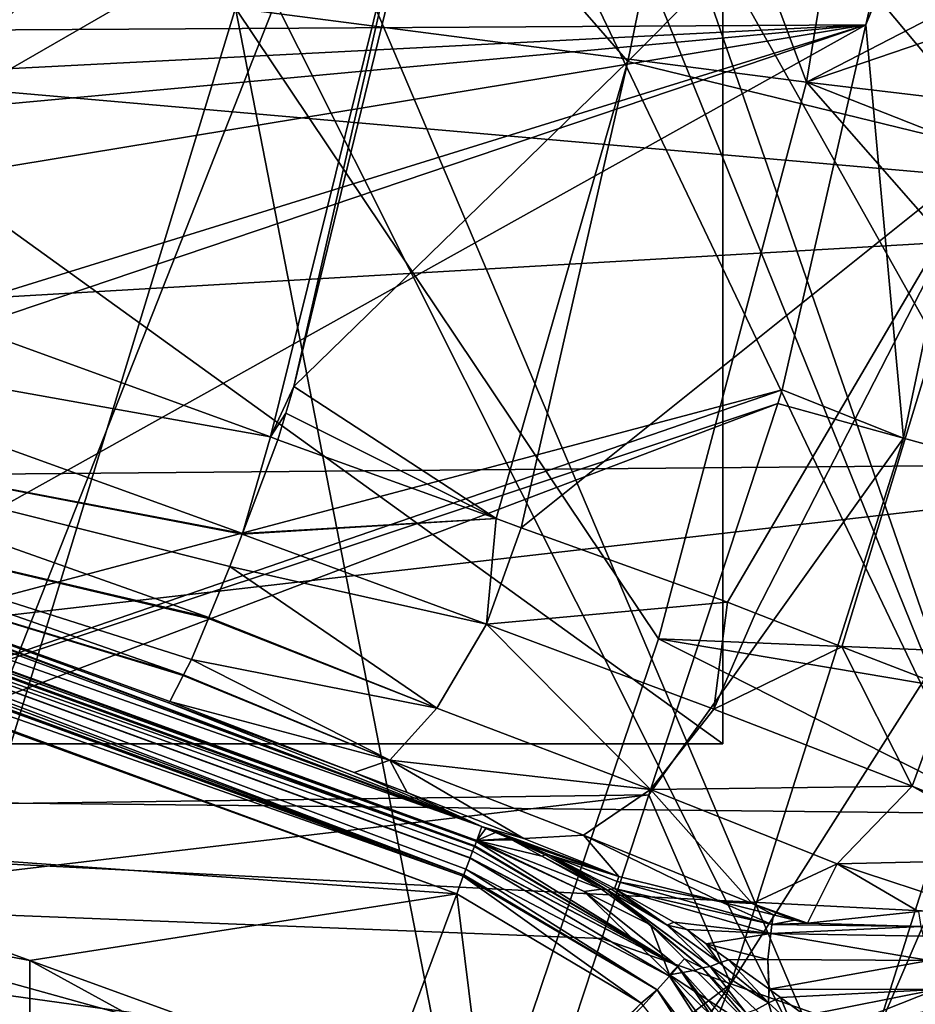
# Model space of a CAD drawing. Extents: x 512 to 878, y 536 to 1026.
# Tile 51 of 256: x 843 to 859, y 660 to 677. Entities that reach past the tile are written whole.
import ezdxf

# ---------------------------------------------------------------- set-up
doc = ezdxf.new("R2010")
doc.units = 0

msp = doc.modelspace()

# ---------------------------------------------------------------- linework, layer by layer
for points in [[(534.122253, 896.65387, 692.502014), (855.760864, 664.494141, 692.502014), (534.122253, 664.494141, 692.502014)], [(534.122253, 896.65387, 692.502014), (855.760864, 896.65387, 692.502014), (855.760864, 664.494141, 692.502014)], [(855.760864, 896.65387, 700.502014), (534.122253, 896.65387, 700.502014), (534.122253, 664.494141, 700.502014)], [(855.760864, 664.494141, 700.502014), (855.760864, 896.65387, 700.502014), (534.122253, 664.494141, 700.502014)], [(855.760864, 896.65387, 692.502014), (855.760864, 664.494141, 700.502014), (855.760864, 664.494141, 692.502014)], [(855.760864, 896.65387, 692.502014), (855.760864, 896.65387, 700.502014), (855.760864, 664.494141, 700.502014)], [(828.453674, 755.735962, 700.240662), (823.88446, 753.679077, 700.101013), (860.881958, 662.088928, 700.419495)], [(866.172058, 681.306946, 700.419495), (828.453674, 755.735962, 700.240662), (860.881958, 662.088928, 700.419495)], [(823.88446, 753.679077, 700.101013), (818.373047, 751.197998, 699.932617), (860.881958, 662.088928, 700.419495)], [(818.373047, 751.197998, 699.932617), (812.336365, 748.480469, 699.748169), (859.025757, 655.345459, 700.419495)], [(860.881958, 662.088928, 700.419495), (818.373047, 751.197998, 699.932617), (859.025757, 655.345459, 700.419495)], [(812.336365, 748.480469, 699.748169), (696.199646, 696.199585, 696.199646), (845.981506, 627.724915, 700.419495)], [(859.025757, 655.345459, 700.419495), (812.336365, 748.480469, 699.748169), (845.981506, 627.724915, 700.419495)], [(851.320374, 686.117676, 542.086304), (872.091492, 697.379761, 694.459961), (869.172241, 674.916992, 694.386353)], [(845.981506, 627.724915, 700.419495), (696.199646, 696.199585, 696.199646), (828.985718, 603.400269, 700.419495)], [(850.141724, 695.03595, 721.903442), (847.220276, 677.389343, 721.920593), (857.227661, 676.091675, 721.37616)], [(860.233948, 694.418335, 721.40509), (850.141724, 695.03595, 721.903442), (857.227661, 676.091675, 721.37616)], [(870.137085, 682.765137, 720.203552), (860.233948, 694.418335, 721.40509), (857.227661, 676.091675, 721.37616)], [(841.253235, 691.75116, 464.938538), (851.320374, 686.117676, 542.086304), (828.39447, 660.905212, 464.654846)], [(858.267944, 677.094727, 733.491333), (862.817993, 688.323364, 733.19519), (858.925903, 669.851257, 733.122925)], [(859.625916, 683.016907, 733.515015), (862.817993, 688.323364, 733.19519), (858.267944, 677.094727, 733.491333)], [(858.925903, 669.851257, 733.122925), (862.817993, 688.323364, 733.19519), (861.524719, 669.135803, 731.777039)], [(828.39447, 660.905212, 464.654846), (851.320374, 686.117676, 542.086304), (838.262329, 653.011719, 541.911682)], [(851.320374, 686.117676, 542.086304), (865.566956, 660.723633, 694.345032), (838.262329, 653.011719, 541.911682)], [(850.61145, 680.463562, 716.828918), (856.065796, 686.102295, 716.220337), (854.0979, 676.451233, 716.199707)], [(851.320374, 686.117676, 542.086304), (868.033203, 666.152344, 694.357605), (865.566956, 660.723633, 694.345032)], [(851.320374, 686.117676, 542.086304), (869.172241, 674.916992, 694.386353), (868.033203, 666.152344, 694.357605)], [(856.065796, 686.102295, 716.220337), (862.552551, 684.961914, 713.162842), (854.0979, 676.451233, 716.199707)], [(854.0979, 676.451233, 716.199707), (862.552551, 684.961914, 713.162842), (860.48938, 674.895264, 713.125)], [(825.506714, 677.276733, 733.870667), (859.625916, 683.016907, 733.515015), (826.481628, 676.90979, 733.857422)], [(859.625916, 683.016907, 733.515015), (858.267944, 677.094727, 733.491333), (826.481628, 676.90979, 733.857422)], [(869.776001, 680.381226, 720.205505), (870.137085, 682.765137, 720.203552), (857.227661, 676.091675, 721.37616)], [(836.918701, 681.982178, 716.658691), (850.458069, 680.46759, 716.842896), (838.179199, 673.388123, 716.811829)], [(869.332764, 681.472412, 737.175659), (781.694824, 681.309387, 738.09552), (867.857727, 673.759216, 737.148315)], [(867.857727, 673.759216, 737.148315), (781.694824, 681.309387, 738.09552), (780.172363, 668.665466, 737.984009)], [(838.179199, 673.388123, 716.811829), (850.458069, 680.46759, 716.842896), (847.833801, 669.871521, 716.802979)], [(850.458069, 680.46759, 716.842896), (848.245972, 670.75592, 716.806396), (847.833801, 669.871521, 716.802979)], [(850.458069, 680.46759, 716.842896), (850.61145, 680.463562, 716.828918), (848.245972, 670.75592, 716.806396)], [(850.61145, 680.463562, 716.828918), (854.0979, 676.451233, 716.199707), (848.245972, 670.75592, 716.806396)], [(869.776001, 680.381226, 720.205505), (857.227661, 676.091675, 721.37616), (868.391113, 674.766113, 720.202271)], [(847.220276, 677.389343, 721.920593), (837.399902, 678.726807, 721.772034), (841.5354, 658.770264, 721.836975)], [(847.220276, 677.389343, 721.920593), (841.5354, 658.770264, 721.836975), (851.29834, 656.447937, 721.279846)], [(854.635193, 666.333801, 721.335876), (847.220276, 677.389343, 721.920593), (851.29834, 656.447937, 721.279846)], [(857.227661, 676.091675, 721.37616), (847.220276, 677.389343, 721.920593), (854.635193, 666.333801, 721.335876)], [(826.481628, 676.90979, 733.857422), (858.267944, 677.094727, 733.491333), (829.851257, 675.641602, 733.811584)], [(829.851257, 675.641602, 733.811584), (858.267944, 677.094727, 733.491333), (831.25061, 674.607117, 733.788147)], [(831.25061, 674.607117, 733.788147), (858.267944, 677.094727, 733.491333), (833.432373, 672.994324, 733.751648)], [(833.432373, 672.994324, 733.751648), (858.267944, 677.094727, 733.491333), (835.683716, 670.093018, 733.703613)], [(835.683716, 670.093018, 733.703613), (858.267944, 677.094727, 733.491333), (836.069641, 669.595703, 733.695374)], [(836.069641, 669.595703, 733.695374), (858.267944, 677.094727, 733.491333), (837.731079, 665.63916, 733.644592)], [(858.267944, 677.094727, 733.491333), (856.800903, 670.696716, 733.465759), (837.731079, 665.63916, 733.644592)], [(856.800903, 670.696716, 733.465759), (858.267944, 677.094727, 733.491333), (858.925903, 669.851257, 733.122925)], [(848.245972, 670.75592, 716.806396), (854.0979, 676.451233, 716.199707), (851.788696, 668.440063, 715.711121)], [(851.788696, 668.440063, 715.711121), (854.0979, 676.451233, 716.199707), (852.229126, 668.280701, 715.585327)], [(854.0979, 676.451233, 716.199707), (860.48938, 674.895264, 713.125), (852.229126, 668.280701, 715.585327)], [(857.227661, 676.091675, 721.37616), (854.635193, 666.333801, 721.335876), (866.19397, 665.857361, 720.197144)], [(867.699402, 671.961426, 720.200684), (857.227661, 676.091675, 721.37616), (866.19397, 665.857361, 720.197144)], [(868.391113, 674.766113, 720.202271), (857.227661, 676.091675, 721.37616), (867.699402, 671.961426, 720.200684)], [(852.229126, 668.280701, 715.585327), (860.48938, 674.895264, 713.125), (855.840332, 666.973877, 714.553772)], [(855.840332, 666.973877, 714.553772), (860.48938, 674.895264, 713.125), (856.330139, 666.783752, 714.121338)], [(856.330139, 666.783752, 714.121338), (860.48938, 674.895264, 713.125), (857.84613, 666.195374, 712.782837)], [(857.84613, 666.195374, 712.782837), (860.48938, 674.895264, 713.125), (859.7052, 665.473755, 711.141418)], [(866.644531, 669.429016, 737.133118), (867.857727, 673.759216, 737.148315), (780.172363, 668.665466, 737.984009)], [(837.583557, 671.707825, 716.547241), (838.179199, 673.388123, 716.811829), (847.833801, 669.871521, 716.802979)], [(827.263184, 671.609558, 704.059021), (827.390198, 671.960938, 711.188843), (851.539551, 663.042175, 708.971191)], [(827.390198, 671.960938, 711.188843), (834.449646, 669.438232, 712.053711), (851.539551, 663.042175, 708.971191)], [(837.056396, 670.141663, 715.504456), (837.583557, 671.707825, 716.547241), (847.343689, 668.181152, 716.357422)], [(837.583557, 671.707825, 716.547241), (847.833801, 669.871521, 716.802979), (847.343689, 668.181152, 716.357422)], [(827.212036, 671.473999, 703.592468), (827.223328, 671.503967, 703.695618), (851.408447, 662.692383, 703.700439)], [(827.223328, 671.503967, 703.695618), (827.227661, 671.515503, 703.735291), (851.414368, 662.708252, 703.738159)], [(827.223328, 671.503967, 703.695618), (851.414368, 662.708252, 703.738159), (851.408447, 662.692383, 703.700439)], [(827.227661, 671.515503, 703.735291), (827.263184, 671.609558, 704.059021), (851.442749, 662.784424, 703.918945)], [(827.227661, 671.515503, 703.735291), (851.442749, 662.784424, 703.918945), (851.414368, 662.708252, 703.738159)], [(827.263184, 671.609558, 704.059021), (851.448914, 662.801208, 704.059021), (851.442749, 662.784424, 703.918945)], [(827.263184, 671.609558, 704.059021), (851.539551, 663.042175, 708.971191), (851.448914, 662.801208, 704.059021)], [(827.148926, 671.29895, 703.406616), (827.212036, 671.473999, 703.592468), (851.408447, 662.692383, 703.700439)], [(827.042175, 671.001526, 703.203857), (827.097717, 671.15686, 703.255737), (851.223267, 662.199951, 703.19812)], [(827.097717, 671.15686, 703.255737), (827.148926, 671.29895, 703.406616), (851.223267, 662.199951, 703.19812)], [(827.148926, 671.29895, 703.406616), (851.259338, 662.295715, 703.223083), (851.223267, 662.199951, 703.19812)], [(827.148926, 671.29895, 703.406616), (851.333252, 662.492004, 703.399109), (851.259338, 662.295715, 703.223083)], [(827.148926, 671.29895, 703.406616), (851.335083, 662.496826, 703.403442), (851.333252, 662.492004, 703.399109)], [(827.148926, 671.29895, 703.406616), (851.377686, 662.610046, 703.505005), (851.335083, 662.496826, 703.403442)], [(827.148926, 671.29895, 703.406616), (851.408447, 662.692383, 703.700439), (851.377686, 662.610046, 703.505005)], [(827.033752, 670.977905, 703.195984), (827.042175, 671.001526, 703.203857), (851.223267, 662.199951, 703.19812)], [(826.945435, 670.731018, 703.113464), (827.033752, 670.977905, 703.195984), (851.213745, 662.174805, 703.191589)], [(827.033752, 670.977905, 703.195984), (851.223267, 662.199951, 703.19812), (851.213745, 662.174805, 703.191589)], [(826.923767, 670.670349, 703.111328), (826.945435, 670.731018, 703.113464), (851.097595, 661.866394, 703.111328)], [(837.76001, 662.829956, 703.111328), (826.923767, 670.670349, 703.111328), (851.097595, 661.866394, 703.111328)], [(826.945435, 670.731018, 703.113464), (851.213745, 662.174805, 703.191589), (851.097595, 661.866394, 703.111328)], [(837.731079, 665.63916, 733.644592), (856.800903, 670.696716, 733.465759), (837.940857, 664.200012, 733.630188)], [(856.800903, 670.696716, 733.465759), (856.723389, 670.46106, 733.464844), (837.940857, 664.200012, 733.630188)], [(848.245972, 670.75592, 716.806396), (848.107361, 670.289246, 716.804626), (847.833801, 669.871521, 716.802979)], [(848.107361, 670.289246, 716.804626), (848.245972, 670.75592, 716.806396), (851.788696, 668.440063, 715.711121)], [(856.723389, 670.46106, 733.464844), (856.800903, 670.696716, 733.465759), (858.925903, 669.851257, 733.122925)], [(837.940857, 664.200012, 733.630188), (856.723389, 670.46106, 733.464844), (838.060669, 663.37793, 733.621948)], [(856.723389, 670.46106, 733.464844), (854.466614, 663.597839, 733.438171), (838.060669, 663.37793, 733.621948)], [(856.723389, 670.46106, 733.464844), (858.925903, 669.851257, 733.122925), (854.466614, 663.597839, 733.438171)], [(836.726929, 669.063416, 713.908508), (837.056396, 670.141663, 715.504456), (846.754333, 666.708008, 715.323547)], [(837.056396, 670.141663, 715.504456), (847.124512, 667.603882, 716.200867), (846.754333, 666.708008, 715.323547)], [(837.056396, 670.141663, 715.504456), (847.339722, 668.170715, 716.354614), (847.124512, 667.603882, 716.200867)], [(837.056396, 670.141663, 715.504456), (847.343689, 668.181152, 716.357422), (847.339722, 668.170715, 716.354614)], [(847.833801, 669.871521, 716.802979), (848.107361, 670.289246, 716.804626), (847.967102, 669.822998, 716.802856)], [(847.967102, 669.822998, 716.802856), (848.107361, 670.289246, 716.804626), (851.788696, 668.440063, 715.711121)], [(847.833801, 669.871521, 716.802979), (847.967102, 669.822998, 716.802856), (847.343689, 668.181152, 716.357422)], [(847.967102, 669.822998, 716.802856), (851.788696, 668.440063, 715.711121), (847.343689, 668.181152, 716.357422)], [(854.466614, 663.597839, 733.438171), (858.925903, 669.851257, 733.122925), (855.901062, 660.285583, 733.086487)], [(858.925903, 669.851257, 733.122925), (861.524719, 669.135803, 731.777039), (855.901062, 660.285583, 733.086487)], [(834.449646, 669.438232, 712.053711), (851.539612, 663.042297, 708.973816), (851.539551, 663.042175, 708.971191)], [(834.449646, 669.438232, 712.053711), (836.640686, 668.640381, 712.056702), (851.539612, 663.042297, 708.973816)], [(866.644531, 669.429016, 737.133118), (780.172363, 668.665466, 737.984009), (816.966309, 663.732971, 737.636902)], [(866.644531, 669.429016, 737.133118), (816.966309, 663.732971, 737.636902), (864.905701, 663.222717, 737.111389)], [(855.901062, 660.285583, 733.086487), (861.524719, 669.135803, 731.777039), (858.443359, 659.389404, 731.740906)], [(861.524719, 669.135803, 731.777039), (862.523071, 668.862427, 730.864563), (858.443359, 659.389404, 731.740906)], [(836.640686, 668.640381, 712.056702), (836.726929, 669.063416, 713.908508), (846.312012, 665.700745, 713.787476)], [(836.726929, 669.063416, 713.908508), (846.450134, 665.971863, 714.602661), (846.312012, 665.700745, 713.787476)], [(836.726929, 669.063416, 713.908508), (846.747498, 666.691528, 715.307373), (846.450134, 665.971863, 714.602661)], [(836.726929, 669.063416, 713.908508), (846.754333, 666.708008, 715.323547), (846.747498, 666.691528, 715.307373)], [(858.443359, 659.389404, 731.740906), (862.523071, 668.862427, 730.864563), (859.420166, 659.046509, 730.828552)], [(836.640686, 668.640381, 712.056702), (846.051941, 665.213562, 712.069458), (851.539612, 663.042297, 708.973816)], [(836.640686, 668.640381, 712.056702), (846.074097, 665.233521, 712.382751), (846.051941, 665.213562, 712.069458)], [(836.640686, 668.640381, 712.056702), (846.306519, 665.689941, 713.754944), (846.074097, 665.233521, 712.382751)], [(836.640686, 668.640381, 712.056702), (846.312012, 665.700745, 713.787476), (846.306519, 665.689941, 713.754944)], [(847.339722, 668.170715, 716.354614), (851.788696, 668.440063, 715.711121), (851.622437, 666.592773, 715.737366)], [(847.343689, 668.181152, 716.357422), (851.788696, 668.440063, 715.711121), (847.339722, 668.170715, 716.354614)], [(851.788696, 668.440063, 715.711121), (852.229126, 668.280701, 715.585327), (851.622437, 666.592773, 715.737366)], [(852.229126, 668.280701, 715.585327), (855.840332, 666.973877, 714.553772), (851.622437, 666.592773, 715.737366)], [(847.124512, 667.603882, 716.200867), (847.339722, 668.170715, 716.354614), (851.622437, 666.592773, 715.737366)], [(846.754333, 666.708008, 715.323547), (847.124512, 667.603882, 716.200867), (850.750549, 665.119568, 714.730652)], [(847.124512, 667.603882, 716.200867), (851.622437, 666.592773, 715.737366), (850.750549, 665.119568, 714.730652)], [(851.622437, 666.592773, 715.737366), (855.840332, 666.973877, 714.553772), (855.603088, 665.103455, 713.979431)], [(855.840332, 666.973877, 714.553772), (856.330139, 666.783752, 714.121338), (855.603088, 665.103455, 713.979431)], [(846.450134, 665.971863, 714.602661), (846.747498, 666.691528, 715.307373), (850.750549, 665.119568, 714.730652)], [(846.747498, 666.691528, 715.307373), (846.754333, 666.708008, 715.323547), (850.750549, 665.119568, 714.730652)], [(856.330139, 666.783752, 714.121338), (857.84613, 666.195374, 712.782837), (855.603088, 665.103455, 713.979431)], [(850.750549, 665.119568, 714.730652), (851.622437, 666.592773, 715.737366), (854.494629, 663.692017, 713.080505)], [(851.622437, 666.592773, 715.737366), (855.603088, 665.103455, 713.979431), (854.494629, 663.692017, 713.080505)], [(864.611023, 661.265808, 720.193542), (854.635193, 666.333801, 721.335876), (851.29834, 656.447937, 721.279846)], [(865.7146, 664.466919, 720.196045), (854.635193, 666.333801, 721.335876), (864.611023, 661.265808, 720.193542)], [(866.19397, 665.857361, 720.197144), (854.635193, 666.333801, 721.335876), (865.7146, 664.466919, 720.196045)], [(855.603088, 665.103455, 713.979431), (857.84613, 666.195374, 712.782837), (859.077087, 663.748657, 711.273254)], [(857.84613, 666.195374, 712.782837), (859.7052, 665.473755, 711.141418), (859.077087, 663.748657, 711.273254)], [(846.312012, 665.700745, 713.787476), (846.450134, 665.971863, 714.602661), (849.924072, 664.208801, 713.17395)], [(846.450134, 665.971863, 714.602661), (850.750549, 665.119568, 714.730652), (849.924072, 664.208801, 713.17395)], [(846.074097, 665.233521, 712.382751), (846.306519, 665.689941, 713.754944), (849.924072, 664.208801, 713.17395)], [(846.306519, 665.689941, 713.754944), (846.312012, 665.700745, 713.787476), (849.924072, 664.208801, 713.17395)], [(859.077087, 663.748657, 711.273254), (859.7052, 665.473755, 711.141418), (861.689453, 662.681152, 708.023804)], [(846.051941, 665.213562, 712.069458), (846.074097, 665.233521, 712.382751), (849.300232, 663.992065, 711.379395)], [(846.051941, 665.213562, 712.069458), (849.300232, 663.992065, 711.379395), (851.539612, 663.042297, 708.973816)], [(846.074097, 665.233521, 712.382751), (849.924072, 664.208801, 713.17395), (849.300232, 663.992065, 711.379395)], [(849.924072, 664.208801, 713.17395), (850.750549, 665.119568, 714.730652), (854.494629, 663.692017, 713.080505)], [(855.603088, 665.103455, 713.979431), (859.077087, 663.748657, 711.273254), (854.494629, 663.692017, 713.080505)], [(855.760864, 664.494141, 692.502014), (534.122253, 664.494141, 700.502014), (534.122253, 664.494141, 692.502014)], [(855.760864, 664.494141, 700.502014), (534.122253, 664.494141, 700.502014), (855.760864, 664.494141, 692.502014)], [(849.300232, 663.992065, 711.379395), (849.924072, 664.208801, 713.17395), (850.22937, 663.642639, 711.182068)], [(849.924072, 664.208801, 713.17395), (853.317444, 662.895142, 711.66626), (852.272766, 662.831665, 709.984314)], [(850.22937, 663.642639, 711.182068), (849.924072, 664.208801, 713.17395), (852.272766, 662.831665, 709.984314)], [(849.924072, 664.208801, 713.17395), (854.494629, 663.692017, 713.080505), (853.317444, 662.895142, 711.66626)], [(851.539612, 663.042297, 708.973816), (849.300232, 663.992065, 711.379395), (851.549805, 663.040405, 709.006653)], [(849.300232, 663.992065, 711.379395), (850.22937, 663.642639, 711.182068), (851.549805, 663.040405, 709.006653)], [(854.494629, 663.692017, 713.080505), (859.077087, 663.748657, 711.273254), (857.763306, 662.389221, 710.536133)], [(859.077087, 663.748657, 711.273254), (861.351379, 662.468994, 708.051208), (857.763306, 662.389221, 710.536133)], [(859.077087, 663.748657, 711.273254), (861.689453, 662.681152, 708.023804), (861.351379, 662.468994, 708.051208)], [(862.88623, 657.355774, 737.090881), (816.966309, 663.732971, 737.636902), (832.663452, 656.828003, 737.413696)], [(864.367371, 661.301453, 737.104614), (816.966309, 663.732971, 737.636902), (862.88623, 657.355774, 737.090881)], [(864.905701, 663.222717, 737.111389), (816.966309, 663.732971, 737.636902), (864.367371, 661.301453, 737.104614)], [(838.060669, 663.37793, 733.621948), (854.466614, 663.597839, 733.438171), (838.3078, 661.682617, 733.60498)], [(838.3078, 661.682617, 733.60498), (854.466614, 663.597839, 733.438171), (853.639587, 661.082764, 733.428406)], [(851.549805, 663.040405, 709.006653), (850.22937, 663.642639, 711.182068), (852.272766, 662.831665, 709.984314)], [(853.317444, 662.895142, 711.66626), (854.494629, 663.692017, 713.080505), (856.275024, 661.695251, 709.347839)], [(853.639587, 661.082764, 733.428406), (854.466614, 663.597839, 733.438171), (855.901062, 660.285583, 733.086487)], [(854.494629, 663.692017, 713.080505), (857.763306, 662.389221, 710.536133), (856.275024, 661.695251, 709.347839)], [(851.539551, 663.042175, 708.971191), (851.60675, 663.011902, 708.896423), (851.448914, 662.801208, 704.059021)], [(851.60675, 663.011902, 708.896423), (851.776794, 662.940186, 708.81958), (851.448914, 662.801208, 704.059021)], [(851.776794, 662.940186, 708.81958), (852.030701, 662.832947, 708.704834), (851.448914, 662.801208, 704.059021)], [(851.539551, 663.042175, 708.971191), (851.539612, 663.042297, 708.973816), (851.559204, 663.035645, 708.984741)], [(851.539551, 663.042175, 708.971191), (851.559204, 663.035645, 708.984741), (851.60675, 663.011902, 708.896423)], [(851.539612, 663.042297, 708.973816), (851.549805, 663.040405, 709.006653), (851.559204, 663.035645, 708.984741)], [(851.704773, 662.976135, 708.910522), (851.549805, 663.040405, 709.006653), (853.940674, 662.169678, 709.006653)], [(851.549805, 663.040405, 709.006653), (852.272766, 662.831665, 709.984314), (853.940674, 662.169678, 709.006653)], [(851.559204, 663.035645, 708.984741), (851.549805, 663.040405, 709.006653), (851.704773, 662.976135, 708.910522)], [(851.60675, 663.011902, 708.896423), (851.559204, 663.035645, 708.984741), (851.704773, 662.976135, 708.910522)], [(851.60675, 663.011902, 708.896423), (851.704773, 662.976135, 708.910522), (851.776794, 662.940186, 708.81958)], [(851.801819, 662.936523, 708.882141), (851.704773, 662.976135, 708.910522), (853.940674, 662.169678, 709.006653)], [(851.776794, 662.940186, 708.81958), (851.704773, 662.976135, 708.910522), (851.801819, 662.936523, 708.882141)], [(851.776794, 662.940186, 708.81958), (851.801819, 662.936523, 708.882141), (852.030701, 662.832947, 708.704834)], [(852.112671, 662.809448, 708.791382), (851.801819, 662.936523, 708.882141), (853.940674, 662.169678, 709.006653)], [(852.030701, 662.832947, 708.704834), (851.801819, 662.936523, 708.882141), (852.112671, 662.809448, 708.791382)], [(852.272766, 662.831665, 709.984314), (853.317444, 662.895142, 711.66626), (853.940674, 662.169678, 709.006653)], [(855.726196, 661.726318, 708.728943), (853.317444, 662.895142, 711.66626), (856.275024, 661.695251, 709.347839)], [(853.940674, 662.169678, 709.006653), (853.317444, 662.895142, 711.66626), (855.726196, 661.726318, 708.728943)], [(837.412048, 661.874023, 704.111206), (837.76001, 662.829956, 703.111328), (843.618042, 660.697266, 703.111328)], [(837.76001, 662.829956, 703.111328), (851.097595, 661.866394, 703.111328), (843.618042, 660.697266, 703.111328)], [(851.408447, 662.692383, 703.700439), (851.414368, 662.708252, 703.738159), (854.973267, 660.590759, 703.689819)], [(851.414368, 662.708252, 703.738159), (851.442749, 662.784424, 703.918945), (854.973267, 660.590759, 703.689819)], [(851.442749, 662.784424, 703.918945), (851.448914, 662.801208, 704.059021), (853.332275, 661.906372, 704.059021)], [(851.442749, 662.784424, 703.918945), (853.332275, 661.906372, 704.059021), (854.973267, 660.590759, 703.689819)], [(852.030701, 662.832947, 708.704834), (852.066162, 662.813477, 708.684387), (851.448914, 662.801208, 704.059021)], [(851.448914, 662.801208, 704.059021), (852.066162, 662.813477, 708.684387), (852.587463, 662.526306, 708.384155)], [(851.448914, 662.801208, 704.059021), (853.637085, 661.94812, 707.779541), (853.332275, 661.906372, 704.059021)], [(851.448914, 662.801208, 704.059021), (852.587463, 662.526306, 708.384155), (853.637085, 661.94812, 707.779541)], [(852.066162, 662.813477, 708.684387), (852.030701, 662.832947, 708.704834), (852.112671, 662.809448, 708.791382)], [(852.066162, 662.813477, 708.684387), (852.649475, 662.54718, 708.477112), (852.587463, 662.526306, 708.384155)], [(852.066162, 662.813477, 708.684387), (852.112671, 662.809448, 708.791382), (852.649475, 662.54718, 708.477112)], [(852.267395, 662.746216, 708.746216), (852.112671, 662.809448, 708.791382), (853.940674, 662.169678, 709.006653)], [(852.112671, 662.809448, 708.791382), (852.267395, 662.746216, 708.746216), (852.649475, 662.54718, 708.477112)], [(852.714172, 662.547302, 708.5979), (852.267395, 662.746216, 708.746216), (853.940674, 662.169678, 709.006653)], [(852.267395, 662.746216, 708.746216), (852.714172, 662.547302, 708.5979), (852.649475, 662.54718, 708.477112)], [(851.335083, 662.496826, 703.403442), (851.377686, 662.610046, 703.505005), (854.973267, 660.590759, 703.689819)], [(851.377686, 662.610046, 703.505005), (851.408447, 662.692383, 703.700439), (854.973267, 660.590759, 703.689819)], [(852.587463, 662.526306, 708.384155), (852.649475, 662.54718, 708.477112), (853.722168, 661.933167, 707.956604)], [(853.637085, 661.94812, 707.779541), (852.587463, 662.526306, 708.384155), (853.722168, 661.933167, 707.956604)], [(852.649475, 662.54718, 708.477112), (852.714172, 662.547302, 708.5979), (853.738831, 661.930176, 707.991394)], [(853.722168, 661.933167, 707.956604), (852.649475, 662.54718, 708.477112), (853.738831, 661.930176, 707.991394)], [(852.714172, 662.547302, 708.5979), (852.75824, 662.52771, 708.583313), (853.738831, 661.930176, 707.991394)], [(852.75824, 662.52771, 708.583313), (852.714172, 662.547302, 708.5979), (853.940674, 662.169678, 709.006653)], [(852.75824, 662.52771, 708.583313), (853.801819, 661.945312, 708.090332), (853.738831, 661.930176, 707.991394)], [(852.75824, 662.52771, 708.583313), (853.864441, 661.960266, 708.188599), (853.801819, 661.945312, 708.090332)], [(852.75824, 662.52771, 708.583313), (853.908752, 662.082031, 708.664246), (853.864441, 661.960266, 708.188599)], [(852.75824, 662.52771, 708.583313), (853.940674, 662.169678, 709.006653), (853.908752, 662.082031, 708.664246)], [(851.259338, 662.295715, 703.223083), (851.333252, 662.492004, 703.399109), (854.825256, 660.423828, 703.381592)], [(851.333252, 662.492004, 703.399109), (851.335083, 662.496826, 703.403442), (854.973267, 660.590759, 703.689819)], [(851.333252, 662.492004, 703.399109), (854.973267, 660.590759, 703.689819), (854.825256, 660.423828, 703.381592)], [(856.275024, 661.695251, 709.347839), (857.763306, 662.389221, 710.536133), (857.244446, 661.349365, 708.492798)], [(857.763306, 662.389221, 710.536133), (859.187195, 661.554016, 708.259705), (857.244446, 661.349365, 708.492798)], [(857.763306, 662.389221, 710.536133), (861.351379, 662.468994, 708.051208), (860.035706, 661.643433, 708.157959)], [(857.763306, 662.389221, 710.536133), (860.035706, 661.643433, 708.157959), (859.187195, 661.554016, 708.259705)], [(851.213745, 662.174805, 703.191589), (851.223267, 662.199951, 703.19812), (854.611572, 660.182861, 703.179016)], [(851.223267, 662.199951, 703.19812), (851.259338, 662.295715, 703.223083), (854.611572, 660.182861, 703.179016)], [(851.259338, 662.295715, 703.223083), (854.825256, 660.423828, 703.381592), (854.611572, 660.182861, 703.179016)], [(851.097595, 661.866394, 703.111328), (851.213745, 662.174805, 703.191589), (854.328674, 659.949951, 703.111328)], [(851.213745, 662.174805, 703.191589), (854.611572, 660.182861, 703.179016), (854.328674, 659.949951, 703.111328)], [(853.864441, 661.960266, 708.188599), (853.908752, 662.082031, 708.664246), (856.618591, 661.324768, 708.290833)], [(853.908752, 662.082031, 708.664246), (853.940674, 662.169678, 709.006653), (855.726196, 661.726318, 708.728943)], [(853.908752, 662.082031, 708.664246), (855.726196, 661.726318, 708.728943), (856.618591, 661.324768, 708.290833)], [(863.423584, 661.302612, 699.94043), (860.881958, 662.088928, 700.419495), (859.025757, 655.345459, 700.419495)], [(837.412048, 661.874023, 704.111206), (843.617981, 659.614685, 704.111145), (843.17157, 659.569702, 715.455017)], [(837.412048, 661.874023, 704.111206), (843.618042, 660.697266, 703.111328), (843.617981, 659.614685, 704.111145)], [(843.618042, 660.697266, 703.111328), (851.097595, 661.866394, 703.111328), (849.824158, 658.437866, 703.111328)], [(849.824158, 658.437866, 703.111328), (851.097595, 661.866394, 703.111328), (851.659912, 657.331238, 703.111328)], [(851.097595, 661.866394, 703.111328), (854.328674, 659.949951, 703.111328), (851.659912, 657.331238, 703.111328)], [(853.332275, 661.906372, 704.059021), (853.637085, 661.94812, 707.779541), (854.494507, 661.319336, 707.239685)], [(854.973267, 660.590759, 703.689819), (853.332275, 661.906372, 704.059021), (854.825989, 660.446411, 704.059021)], [(853.332275, 661.906372, 704.059021), (854.494507, 661.319336, 707.239685), (854.825989, 660.446411, 704.059021)], [(853.637085, 661.94812, 707.779541), (853.722168, 661.933167, 707.956604), (854.494507, 661.319336, 707.239685)], [(853.722168, 661.933167, 707.956604), (855.538391, 660.588257, 707.162903), (855.402527, 660.570129, 706.946716)], [(854.494507, 661.319336, 707.239685), (853.722168, 661.933167, 707.956604), (855.402527, 660.570129, 706.946716)], [(853.722168, 661.933167, 707.956604), (853.738831, 661.930176, 707.991394), (855.538391, 660.588257, 707.162903)], [(853.738831, 661.930176, 707.991394), (853.801819, 661.945312, 708.090332), (854.782654, 661.31665, 707.701294)], [(853.738831, 661.930176, 707.991394), (854.782654, 661.31665, 707.701294), (855.538391, 660.588257, 707.162903)], [(853.801819, 661.945312, 708.090332), (853.864441, 661.960266, 708.188599), (854.782654, 661.31665, 707.701294)], [(854.89978, 661.368347, 707.824097), (853.864441, 661.960266, 708.188599), (856.601013, 661.168701, 708.005615)], [(853.864441, 661.960266, 708.188599), (856.618591, 661.324768, 708.290833), (856.601013, 661.168701, 708.005615)], [(853.864441, 661.960266, 708.188599), (854.89978, 661.368347, 707.824097), (854.782654, 661.31665, 707.701294)], [(837.333069, 661.657898, 717.411377), (837.346252, 661.693176, 715.241577), (844.266052, 659.138062, 717.248596)], [(837.346252, 661.693176, 715.241577), (843.17157, 659.569702, 715.455017), (844.266052, 659.138062, 717.248596)], [(837.915283, 657.773804, 733.575378), (838.3078, 661.682617, 733.60498), (852.536316, 657.727661, 733.415405)], [(838.3078, 661.682617, 733.60498), (853.639587, 661.082764, 733.428406), (852.536316, 657.727661, 733.415405)], [(855.726196, 661.726318, 708.728943), (856.64679, 661.497742, 708.585754), (856.618591, 661.324768, 708.290833)], [(855.726196, 661.726318, 708.728943), (856.275024, 661.695251, 709.347839), (856.64679, 661.497742, 708.585754)], [(857.023315, 661.404236, 708.527161), (856.275024, 661.695251, 709.347839), (857.244446, 661.349365, 708.492798)], [(856.64679, 661.497742, 708.585754), (856.275024, 661.695251, 709.347839), (857.023315, 661.404236, 708.527161)], [(837.333069, 661.657898, 717.411377), (844.160522, 658.804626, 717.245483), (830.319519, 653.421814, 717.234741)], [(837.333069, 661.657898, 717.411377), (844.266052, 659.138062, 717.248596), (844.160522, 658.804626, 717.245483)], [(856.64679, 661.497742, 708.585754), (857.023315, 661.404236, 708.527161), (856.618591, 661.324768, 708.290833)], [(857.244446, 661.349365, 708.492798), (859.187195, 661.554016, 708.259705), (859.23114, 661.290161, 708.009155)], [(854.494507, 661.319336, 707.239685), (855.086121, 660.72345, 706.919128), (854.825989, 660.446411, 704.059021)], [(855.086121, 660.72345, 706.919128), (854.494507, 661.319336, 707.239685), (855.402527, 660.570129, 706.946716)], [(854.782654, 661.31665, 707.701294), (854.89978, 661.368347, 707.824097), (855.1297, 661.236938, 707.743164)], [(855.1297, 661.236938, 707.743164), (854.89978, 661.368347, 707.824097), (856.601013, 661.168701, 708.005615)], [(856.618591, 661.324768, 708.290833), (859.23114, 661.290161, 708.009155), (856.601013, 661.168701, 708.005615)], [(857.023315, 661.404236, 708.527161), (857.244446, 661.349365, 708.492798), (856.618591, 661.324768, 708.290833)], [(856.618591, 661.324768, 708.290833), (857.244446, 661.349365, 708.492798), (859.23114, 661.290161, 708.009155)], [(863.423584, 661.302612, 699.94043), (848.449219, 627.592224, 699.932983), (850.027832, 626.707703, 698.548889)], [(863.423584, 661.302612, 699.94043), (859.025757, 655.345459, 700.419495), (848.449219, 627.592224, 699.932983)], [(865.142273, 660.758179, 698.579041), (863.423584, 661.302612, 699.94043), (850.027832, 626.707703, 698.548889)], [(864.611023, 661.265808, 720.193542), (851.29834, 656.447937, 721.279846), (862.104431, 653.995361, 720.187866)], [(854.782654, 661.31665, 707.701294), (855.703613, 660.655212, 707.346558), (855.538391, 660.588257, 707.162903)], [(854.782654, 661.31665, 707.701294), (855.1297, 661.236938, 707.743164), (855.703613, 660.655212, 707.346558)], [(855.1297, 661.236938, 707.743164), (855.471313, 660.989441, 707.65625), (855.703613, 660.655212, 707.346558)], [(855.1297, 661.236938, 707.743164), (856.601013, 661.168701, 708.005615), (855.471313, 660.989441, 707.65625)], [(855.471313, 660.989441, 707.65625), (856.601013, 661.168701, 708.005615), (856.547668, 660.712158, 707.516052)], [(856.547668, 660.712158, 707.516052), (856.601013, 661.168701, 708.005615), (859.374023, 660.696655, 707.414368)], [(856.601013, 661.168701, 708.005615), (859.23114, 661.290161, 708.009155), (859.271179, 661.12384, 707.786011)], [(856.601013, 661.168701, 708.005615), (859.271179, 661.12384, 707.786011), (859.374023, 660.696655, 707.414368)], [(853.639587, 661.082764, 733.428406), (855.901062, 660.285583, 733.086487), (852.536316, 657.727661, 733.415405)], [(855.471313, 660.989441, 707.65625), (855.860535, 660.707458, 707.557251), (855.703613, 660.655212, 707.346558)], [(855.471313, 660.989441, 707.65625), (856.547668, 660.712158, 707.516052), (855.860535, 660.707458, 707.557251)], [(838.262329, 653.011719, 541.911682), (865.566956, 660.723633, 694.345032), (855.187439, 637.876282, 694.292053)], [(843.617981, 659.614685, 704.111145), (843.618042, 660.697266, 703.111328), (849.475647, 657.482117, 704.111023)], [(843.618042, 660.697266, 703.111328), (849.824158, 658.437866, 703.111328), (849.475647, 657.482117, 704.111023)], [(865.142273, 660.758179, 698.579041), (850.027832, 626.707703, 698.548889), (850.9505, 626.190674, 696.526367)], [(866.16095, 660.435486, 696.585632), (865.142273, 660.758179, 698.579041), (850.9505, 626.190674, 696.526367)], [(855.086121, 660.72345, 706.919128), (855.282532, 660.525635, 706.812683), (854.825989, 660.446411, 704.059021)], [(855.086121, 660.72345, 706.919128), (855.402527, 660.570129, 706.946716), (855.282532, 660.525635, 706.812683)], [(865.566956, 660.723633, 694.345032), (866.16095, 660.435486, 696.585632), (855.187439, 637.876282, 694.292053)], [(855.538391, 660.588257, 707.162903), (855.703613, 660.655212, 707.346558), (856.56073, 659.954163, 707.105042)], [(855.703613, 660.655212, 707.346558), (855.860535, 660.707458, 707.557251), (856.56073, 659.954163, 707.105042)], [(855.860535, 660.707458, 707.557251), (856.547668, 660.712158, 707.516052), (856.564331, 660.19751, 707.378174)], [(855.860535, 660.707458, 707.557251), (856.564331, 660.19751, 707.378174), (856.56073, 659.954163, 707.105042)], [(856.564331, 660.19751, 707.378174), (856.547668, 660.712158, 707.516052), (856.573975, 660.190552, 707.375732)], [(856.547668, 660.712158, 707.516052), (859.374023, 660.696655, 707.414368), (856.573975, 660.190552, 707.375732)], [(856.573975, 660.190552, 707.375732), (859.374023, 660.696655, 707.414368), (859.497253, 660.184692, 707.18335)], [(854.825256, 660.423828, 703.381592), (854.973267, 660.590759, 703.689819), (857.399353, 657.00592, 703.381592)], [(854.973267, 660.590759, 703.689819), (854.825989, 660.446411, 704.059021), (857.074768, 658.248352, 704.059021)], [(854.825989, 660.446411, 704.059021), (855.282532, 660.525635, 706.812683), (856.362854, 659.437561, 706.227234)], [(854.973267, 660.590759, 703.689819), (857.600647, 657.102173, 703.689819), (857.399353, 657.00592, 703.381592)], [(854.973267, 660.590759, 703.689819), (857.074768, 658.248352, 704.059021), (857.600647, 657.102173, 703.689819)], [(855.282532, 660.525635, 706.812683), (855.402527, 660.570129, 706.946716), (856.362854, 659.437561, 706.227234)], [(855.402527, 660.570129, 706.946716), (855.538391, 660.588257, 707.162903), (856.171509, 659.771179, 706.621887)], [(855.402527, 660.570129, 706.946716), (856.171509, 659.771179, 706.621887), (856.362854, 659.437561, 706.227234)], [(855.538391, 660.588257, 707.162903), (856.339539, 659.8302, 706.897583), (856.171509, 659.771179, 706.621887)], [(855.538391, 660.588257, 707.162903), (856.56073, 659.954163, 707.105042), (856.339539, 659.8302, 706.897583)], [(850.020081, 651.892151, 733.393005), (855.901062, 660.285583, 733.086487), (852.238892, 650.941406, 733.051331)], [(852.536316, 657.727661, 733.415405), (855.901062, 660.285583, 733.086487), (850.020081, 651.892151, 733.393005)], [(855.187439, 637.876282, 694.292053), (866.16095, 660.435486, 696.585632), (850.9505, 626.190674, 696.526367)], [(855.901062, 660.285583, 733.086487), (858.443359, 659.389404, 731.740906), (852.238892, 650.941406, 733.051331)], [(854.611572, 660.182861, 703.179016), (854.825256, 660.423828, 703.381592), (857.108826, 656.867065, 703.179016)], [(854.825256, 660.423828, 703.381592), (857.399353, 657.00592, 703.381592), (857.108826, 656.867065, 703.179016)], [(854.825989, 660.446411, 704.059021), (856.362854, 659.437561, 706.227234), (857.074768, 658.248352, 704.059021)], [(854.328674, 659.949951, 703.111328), (854.611572, 660.182861, 703.179016), (854.363708, 659.905945, 703.111328)], [(854.363708, 659.905945, 703.111328), (854.611572, 660.182861, 703.179016), (856.55957, 657.149536, 703.111328)], [(856.55957, 657.149536, 703.111328), (854.611572, 660.182861, 703.179016), (857.108826, 656.867065, 703.179016)], [(856.564331, 660.19751, 707.378174), (856.573975, 660.190552, 707.375732), (856.56073, 659.954163, 707.105042)], [(856.573975, 660.190552, 707.375732), (856.7724, 660.046753, 707.325256), (856.56073, 659.954163, 707.105042)], [(856.573975, 660.190552, 707.375732), (859.497253, 660.184692, 707.18335), (856.7724, 660.046753, 707.325256)], [(856.7724, 660.046753, 707.325256), (859.497253, 660.184692, 707.18335), (857.204529, 659.733704, 707.215332)], [(857.204529, 659.733704, 707.215332), (859.497253, 660.184692, 707.18335), (857.61322, 659.437561, 707.111328)], [(859.497253, 660.184692, 707.18335), (859.581116, 659.85791, 707.111328), (857.61322, 659.437561, 707.111328)], [(858.773254, 656.603088, 707.111328), (861.05426, 660.172485, 707.111328), (859.729065, 654.2677, 707.111328)], [(859.581116, 659.85791, 707.111328), (861.05426, 660.172485, 707.111328), (858.773254, 656.603088, 707.111328)], [(851.659912, 657.331238, 703.111328), (854.328674, 659.949951, 703.111328), (851.760803, 657.270386, 703.111328)], [(854.328674, 659.949951, 703.111328), (854.363708, 659.905945, 703.111328), (851.760803, 657.270386, 703.111328)], [(856.339539, 659.8302, 706.897583), (856.56073, 659.954163, 707.105042), (856.709534, 659.435608, 706.836304)], [(856.56073, 659.954163, 707.105042), (856.7724, 660.046753, 707.325256), (856.95636, 659.593018, 707.047729)], [(856.56073, 659.954163, 707.105042), (856.95636, 659.593018, 707.047729), (856.709534, 659.435608, 706.836304)], [(856.7724, 660.046753, 707.325256), (857.204529, 659.733704, 707.215332), (856.95636, 659.593018, 707.047729)]]:
    msp.add_3dface(points)

doc.saveas('drawing.dxf')
